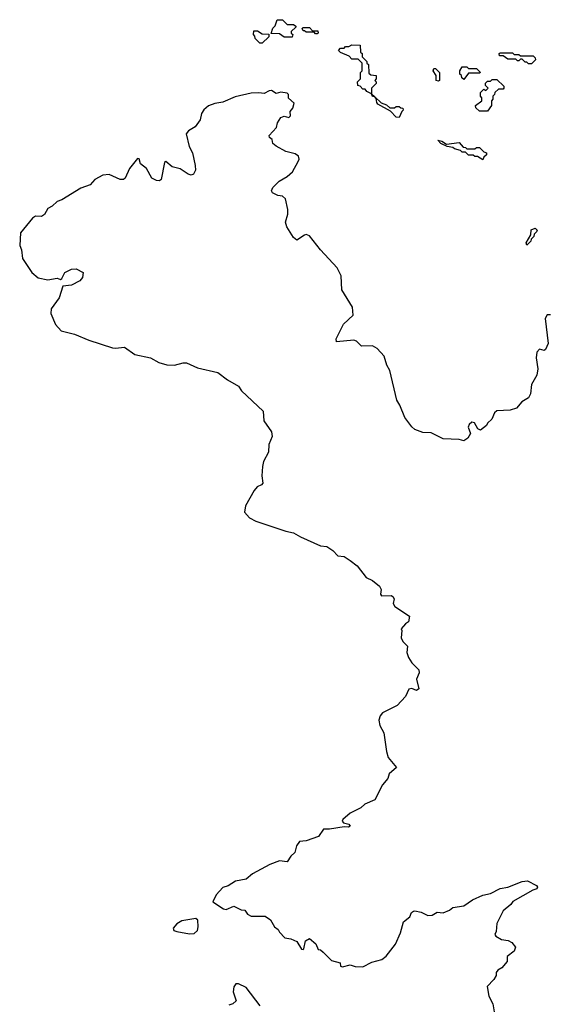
# Model space of a CAD drawing. Extents: x 2528705 to 2678277, y 911730 to 1023331.
# Tile 166 of 241: x 2618567 to 2621921, y 935022 to 941270. Entities that reach past the tile are written whole.
import ezdxf

# ---------------------------------------------------------------- set-up
doc = ezdxf.new("R2010")
doc.units = 0

msp = doc.modelspace()

# ---------------------------------------------------------------- linework, layer by layer
at = {"layer": '0CON20XD'}
for points in [[(2620295, 941160), (2620245, 941160), (2620215, 941180), (2620161.7, 941181.7), (2620173, 941217), (2620188.3, 941231.7), (2620201.7, 941268.3), (2620235, 941270), (2620265, 941240), (2620305, 941240), (2620318.3, 941228.3), (2620318.3, 941221.7), (2620290, 941195), (2620290, 941185), (2620300, 941175), (2620295, 941160)], [(2620105, 941120), (2620091.7, 941121.7), (2620061.7, 941151.7), (2620060, 941165), (2620050, 941175), (2620051.7, 941198.3), (2620075, 941200), (2620105, 941180), (2620148.3, 941178.3), (2620148.3, 941161.7), (2620105, 941120)], [(2620455, 941180), (2620445, 941180), (2620435, 941190), (2620385, 941190), (2620375, 941200), (2620365, 941200), (2620360, 941215), (2620365, 941220), (2620405, 941220), (2620425, 941200), (2620458.3, 941198.3), (2620460, 941185), (2620455, 941180)], [(2620975, 940650), (2620955, 940652.5), (2620920, 940690), (2620840, 940735), (2620832.5, 940745), (2620830, 940770), (2620820.5, 940780.6), (2620805, 940782.5), (2620800, 940800), (2620770, 940815), (2620758.3, 940828.3), (2620745, 940830), (2620728.3, 940848.3), (2620711.7, 940851.7), (2620710, 940875), (2620730, 940895), (2620730, 940935), (2620740, 940945), (2620740, 940995), (2620715, 941020), (2620675, 941020), (2620658.3, 941038.3), (2620601.7, 941061.7), (2620590, 941075), (2620601.7, 941088.3), (2620625, 941090), (2620635, 941100), (2620655, 941100), (2620675, 941110), (2620728.3, 941108.3), (2620730, 941065), (2620740, 941055), (2620740, 941035), (2620770, 941005), (2620770, 940995), (2620780, 940985), (2620781.7, 940931.7), (2620795, 940920), (2620830, 940915), (2620830, 940895), (2620820, 940885), (2620830, 940875), (2620830, 940865), (2620800, 940835), (2620800, 940800), (2620820.5, 940780.6), (2620861.7, 940741.7), (2620895, 940730), (2620915, 940710), (2620945, 940710), (2620955, 940720), (2620975, 940720), (2620985, 940710), (2620998.3, 940708.3), (2621000, 940695), (2620991.7, 940688.3), (2620975, 940650)], [(2621815, 940990), (2621795, 940990), (2621785, 941000), (2621775, 941000), (2621755, 941020), (2621745, 941020), (2621735, 941010), (2621725, 941010), (2621715, 941020), (2621665, 941020), (2621635, 941040), (2621611.7, 941041.7), (2621610, 941055), (2621615, 941060), (2621695, 941060), (2621705, 941050), (2621735, 941050), (2621745, 941040), (2621825, 941040), (2621838.3, 941028.3), (2621840, 941015), (2621815, 940990)], [(2621225, 940880), (2621210, 940885), (2621210, 940915), (2621190, 940945), (2621195, 940960), (2621205, 940960), (2621230, 940935), (2621230, 940885), (2621225, 940880)], [(2621385, 940890), (2621371.7, 940901.7), (2621370, 940915), (2621360, 940925), (2621360, 940945), (2621375, 940970), (2621405, 940970), (2621415, 940960), (2621465, 940960), (2621490, 940935), (2621485, 940930), (2621415, 940930), (2621385, 940890)], [(2621535, 940690), (2621485, 940690), (2621461.7, 940711.7), (2621460, 940725), (2621500, 940755), (2621500, 940775), (2621490, 940785), (2621491.7, 940808.3), (2621511.7, 940828.3), (2621525, 940820), (2621540, 940835), (2621521.7, 940851.7), (2621521.7, 940868.3), (2621535, 940880), (2621555, 940880), (2621565, 940890), (2621595, 940890), (2621638.3, 940848.3), (2621640, 940835), (2621635, 940830), (2621605, 940830), (2621581.7, 940808.3), (2621580, 940795), (2621570, 940785), (2621570, 940765), (2621560, 940755), (2621560, 940725), (2621535, 940690)], [(2621935, 939397.3), (2621913.6, 939396.4), (2621901.8, 939375), (2621920, 939215), (2621902.7, 939177.3), (2621895, 939171.2), (2621865, 939180), (2621848.7, 939161.3), (2621844.3, 939125), (2621855.6, 939055), (2621848.6, 939015), (2621813.8, 938955), (2621808, 938895), (2621795, 938870), (2621753.3, 938845), (2621720, 938805), (2621678.3, 938791.7), (2621595, 938787.5), (2621580, 938775), (2621562.5, 938735), (2621535, 938710), (2621530, 938695), (2621490, 938665), (2621473.6, 938673.6), (2621453, 938713), (2621435, 938716.7), (2621419.3, 938700.7), (2621413.6, 938683.6), (2621427.5, 938645), (2621410, 938615), (2621385, 938598.8), (2621355, 938606), (2621255, 938610), (2621177.7, 938647.7), (2621125, 938651.2), (2621075, 938670), (2621055.6, 938685.6), (2621011.4, 938745), (2620980, 938825), (2620959.2, 938855), (2620915.6, 939045), (2620897.4, 939077.4), (2620880, 939135), (2620834.3, 939184.3), (2620805, 939200), (2620735, 939199.2), (2620705, 939230.6), (2620687, 939237), (2620576.7, 939226.7), (2620575.8, 939245), (2620621.4, 939338.6), (2620682.2, 939395), (2620678.2, 939445), (2620610.4, 939555), (2620607.1, 939645), (2620581.5, 939695), (2620475, 939809.1), (2620405, 939898.5), (2620385, 939906.4), (2620375, 939903.5), (2620325, 939872), (2620305, 939888), (2620261.4, 939955), (2620253.3, 939985), (2620267.9, 940035), (2620267.7, 940065), (2620252.6, 940132.6), (2620235, 940150), (2620205, 940153.8), (2620171.2, 940171.2), (2620163.8, 940185), (2620174, 940205), (2620213.1, 940245), (2620265, 940274.6), (2620298.8, 940305), (2620335, 940370.8), (2620340, 940385), (2620335.5, 940405), (2620315, 940418.5), (2620255, 940433.3), (2620195, 940466.7), (2620173.8, 940485), (2620168.8, 940508.8), (2620152.7, 940522.7), (2620150, 940535), (2620196.7, 940585), (2620202.5, 940615), (2620225, 940650), (2620245, 940657.5), (2620275, 940650), (2620285, 940660), (2620283, 940687), (2620300.7, 940709.3), (2620309.3, 940739.3), (2620272.5, 940772.5), (2620272.5, 940795), (2620263.6, 940803.6), (2620225, 940810), (2620195, 940802.5), (2620165, 940821.2), (2620150.5, 940819.5), (2620119.3, 940800.7), (2620085, 940806.2), (2620035, 940803.8), (2619935, 940780.8), (2619855, 940746.2), (2619805, 940738), (2619765, 940722.9), (2619735, 940698.6), (2619720, 940675), (2619711.4, 940635), (2619680, 940590), (2619638, 940565), (2619623.3, 940545), (2619642.2, 940465), (2619664.5, 940425), (2619680.9, 940345), (2619683.3, 940315), (2619670.6, 940289.4)], [(2621505, 940380), (2621471.7, 940401.7), (2621455, 940402.5), (2621445, 940410), (2621415, 940410), (2621395, 940430), (2621375, 940430), (2621365, 940440), (2621325, 940450), (2621315, 940460), (2621280, 940465), (2621240, 940485), (2621220, 940505), (2621245, 940500), (2621275, 940480), (2621355, 940490), (2621381.7, 940461.7), (2621395, 940460), (2621405, 940450), (2621455, 940450), (2621465, 940460), (2621485, 940460), (2621511.7, 940431.7), (2621530, 940425), (2621528.3, 940411.7), (2621511.7, 940398.3), (2621505, 940380)], [(2619670.6, 940289.4), (2619655, 940284.4), (2619635, 940290.5), (2619585, 940323.1), (2619535, 940337.1), (2619495, 940370), (2619486.7, 940363.3), (2619463.8, 940256.2), (2619455, 940247.5), (2619435, 940248.8), (2619405.5, 940265.5), (2619371.9, 940325), (2619334.4, 940354.4), (2619325, 940387.5), (2619315, 940390), (2619264, 940325), (2619235.8, 940265), (2619225, 940255.8), (2619205, 940256.9), (2619135, 940288), (2619095, 940284.2), (2619043.3, 940255), (2619015, 940221.2), (2618955, 940200), (2618835, 940126.7), (2618805, 940116.7), (2618773.6, 940086.4), (2618745, 940072.5), (2618725, 940033.3), (2618705, 940021.2), (2618667.6, 940022.4), (2618648.6, 940011.4), (2618572.7, 939917.3), (2618567, 939837), (2618579.3, 939809.3), (2618584, 939755), (2618645, 939666.2), (2618685, 939632.5), (2618745, 939619.4), (2618805, 939630), (2618825, 939622.5), (2618835, 939627.5), (2618854, 939665), (2618895, 939686), (2618925, 939688.8), (2618968.8, 939665), (2618966, 939635), (2618948, 939612), (2618895.3, 939584.7), (2618840.5, 939579.5), (2618818.2, 939505), (2618766.1, 939435), (2618765.3, 939405), (2618793.4, 939335), (2618831.1, 939295), (2618915, 939273.8), (2619005, 939237), (2619155, 939188), (2619175.2, 939184.8), (2619231.2, 939191.2), (2619297.5, 939145), (2619396.2, 939125), (2619449.2, 939095), (2619500.3, 939080.3), (2619548.5, 939078.5), (2619605, 939093.6), (2619625, 939092.1), (2619695, 939060), (2619825, 939031.5), (2619885, 938984.5), (2619954.6, 938944.6), (2619975, 938914.5), (2620111.4, 938785), (2620115.4, 938725), (2620164.4, 938655), (2620169.1, 938625), (2620148.8, 938575), (2620145.4, 938525), (2620115, 938465.7), (2620107.6, 938435), (2620103.1, 938375), (2620110.6, 938329.4), (2620102.1, 938317.9), (2620074.4, 938305), (2620055, 938282.9), (2620000.6, 938185), (2619994.4, 938145), (2620025, 938109.2), (2620065, 938088.1), (2620255, 938023.6), (2620305, 938014.4), (2620348.3, 937988.3), (2620475, 937932), (2620515, 937926.7), (2620555, 937902), (2620585, 937868), (2620625, 937863.3), (2620665, 937838.8), (2620707.5, 937805), (2620765, 937730), (2620805, 937711.2), (2620850, 937675), (2620861.2, 937655), (2620856.7, 937625), (2620863.3, 937615), (2620925, 937616.2), (2620935, 937610), (2620943.3, 937595), (2620937.5, 937565), (2620946.7, 937546.7), (2621040, 937485), (2621035, 937450), (2621015, 937437.5), (2620987.5, 937405), (2620992.5, 937395), (2620988.3, 937348.3), (2620997.5, 937325), (2621028, 937295), (2621024, 937255), (2621033.9, 937223.9), (2621055, 937190), (2621100, 937145), (2621102.5, 937125), (2621084.4, 937085), (2621098.8, 937025), (2621085, 937014.2), (2621055, 937026.7), (2621037, 937023), (2621014.1, 936975.9), (2620961.7, 936918.3), (2620868.8, 936871.2), (2620855, 936853.3), (2620845.6, 936825), (2620852.1, 936792.1), (2620878.6, 936745), (2620894.2, 936625.8), (2620905, 936587.5), (2620957.5, 936525), (2620912.5, 936485), (2620902.5, 936455), (2620868.8, 936415), (2620819.5, 936320.5), (2620756.8, 936293.2), (2620731.7, 936268.3), (2620665, 936236), (2620617.5, 936195), (2620612.5, 936185), (2620622.5, 936175), (2620655, 936166.2), (2620665, 936153.3), (2620653.6, 936146.4), (2620625, 936148.8), (2620533.6, 936133.6), (2620495, 936133.3), (2620463.6, 936086.4), (2620385, 936060), (2620342.5, 936055), (2620323, 936027), (2620313.6, 935986.4), (2620287, 935963), (2620265, 935927.5), (2620215, 935933.3), (2620155, 935910), (2620045, 935850), (2620003.9, 935816.1), (2619936.1, 935803.9), (2619890, 935775), (2619855, 935764), (2619813.3, 935716.7), (2619793, 935673), (2619859.3, 935629.3), (2619876.1, 935623.9), (2619926.1, 935646.1), (2619973, 935623), (2619995, 935620), (2620012.5, 935595), (2620035, 935582.5), (2620125, 935582.5), (2620159.3, 935559.3), (2620183.6, 935513.6), (2620206.4, 935496.4), (2620215, 935480), (2620250, 935445), (2620287, 935437), (2620325, 935420), (2620355, 935373.3), (2620365, 935370), (2620370, 935375), (2620380, 935425), (2620405, 935440), (2620446, 935406), (2620460.7, 935370.7), (2620475, 935367.5), (2620493, 935353), (2620545, 935300), (2620600, 935285), (2620603.3, 935265), (2620615, 935260), (2620665, 935273.8), (2620695, 935262.9), (2620745, 935260), (2620800.6, 935289.4), (2620864.2, 935305.8), (2620893, 935327), (2620952, 935405), (2620982.5, 935475), (2621003.3, 935545), (2621043, 935577), (2621053.3, 935605), (2621065, 935612.5), (2621075, 935616.2), (2621115, 935606.2), (2621157, 935587), (2621185, 935587.5), (2621215, 935607.5), (2621255, 935603.3), (2621295, 935618.8), (2621315, 935636.7), (2621385, 935646.7), (2621440, 935685), (2621506.7, 935715), (2621555, 935725.6), (2621615, 935757.1), (2621665, 935766), (2621755, 935801.2), (2621790, 935805), (2621846, 935776), (2621852.5, 935765), (2621847.5, 935755), (2621822.3, 935747.7), (2621696.7, 935675), (2621682.5, 935655), (2621634.4, 935615.6), (2621593.8, 935535), (2621590, 935485), (2621582.5, 935465), (2621587.5, 935455), (2621625, 935433.3), (2621667, 935427), (2621690, 935415), (2621712.5, 935385), (2621705, 935360), (2621660, 935325), (2621660, 935295), (2621626.4, 935253.6), (2621600, 935240), (2621590, 935225), (2621590, 935205), (2621575, 935180), (2621532.5, 935135), (2621543.3, 935075), (2621568.8, 935025), (2621577.5, 934975)], [(2621785, 939840), (2621780, 939855), (2621810, 939905), (2621813, 939937), (2621837, 939947), (2621850, 939935), (2621847, 939923), (2621831.7, 939908.3), (2621830, 939895), (2621811.7, 939878.3), (2621810, 939865), (2621785, 939840)], [(2619645, 935470), (2619675, 935472.5), (2619695, 935490), (2619700, 935515), (2619697, 935557), (2619685, 935567.5), (2619595, 935551.2), (2619565, 935533.3), (2619540, 935505), (2619545, 935490), (2619563.9, 935483.9), (2619645, 935470)], [(2620093, 935013), (2620005, 935130), (2619955, 935152), (2619938.3, 935151.7), (2619925.9, 935134.1), (2619922.5, 935102.5), (2619940, 935045), (2619920, 935025), (2619895, 935017.5)]]:
    msp.add_lwpolyline(points, dxfattribs=at)

doc.saveas('drawing.dxf')
